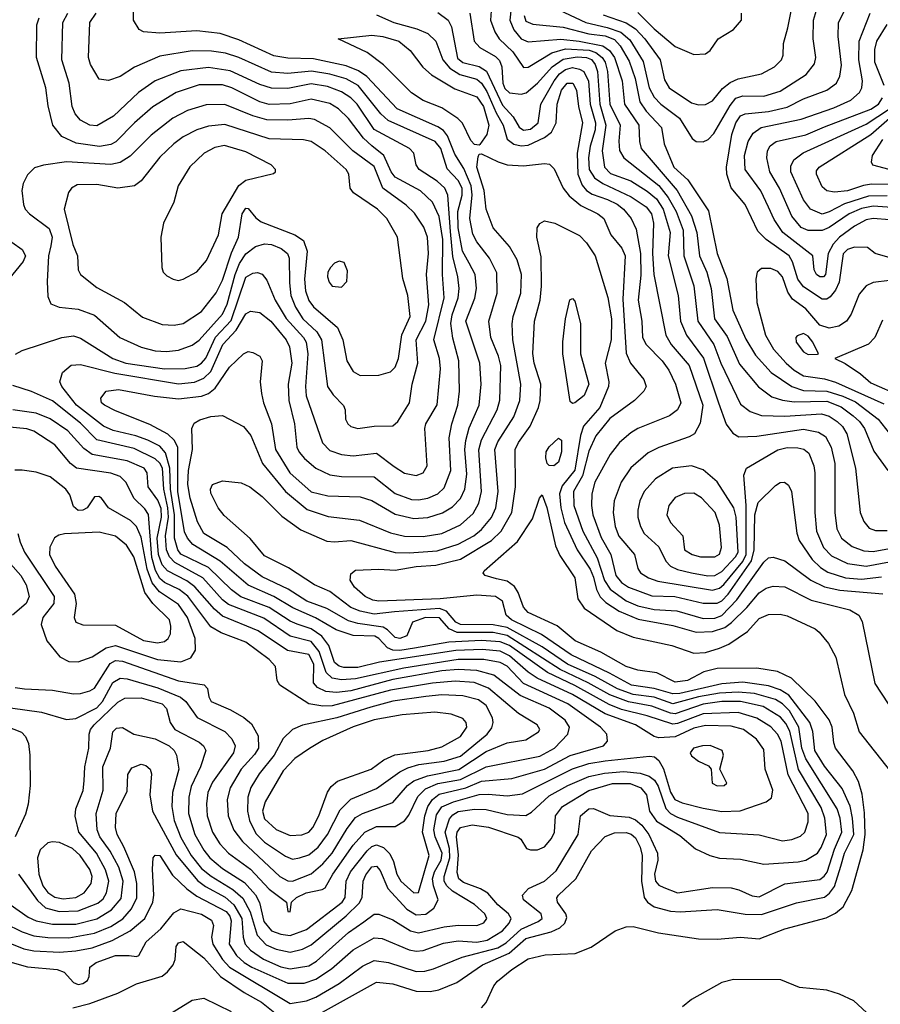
# Model space of a CAD drawing. Extents: x 997026 to 1115308, y 536381 to 619039.
# Tile 71 of 256: x 1039155 to 1042845, y 549587 to 553807. Entities that reach past the tile are written whole.
import ezdxf

# ---------------------------------------------------------------- set-up
doc = ezdxf.new("R2010")
doc.units = 0

msp = doc.modelspace()

# ---------------------------------------------------------------- linework, layer by layer
at = {"layer": '0CON20XD'}
for points in [[(1041178.7, 553885), (1041173.2, 553805), (1041191.8, 553755), (1041211.2, 553725), (1041269.2, 553669.2), (1041315, 553601.8), (1041335, 553602.9), (1041437.2, 553665), (1041495, 553681.4), (1041596.1, 553676.1), (1041625.7, 553665.7), (1041652.7, 553645), (1041665.1, 553625), (1041675.8, 553585), (1041685.9, 553445), (1041729, 553355), (1041723.4, 553286.6), (1041726.8, 553246.8), (1041744.7, 553215), (1041895, 553096.8), (1041935.4, 553045.4), (1041970.3, 552985), (1042000.3, 552905), (1042002.6, 552795), (1042046, 552666), (1042063, 552515), (1042130.8, 552415), (1042161.2, 552335), (1042245, 552159.6), (1042287, 552127), (1042335, 552110.4), (1042435, 552108), (1042592.3, 552117.7), (1042625, 552107.4), (1042659.7, 552085), (1042682.5, 552062.5), (1042701.7, 552031.7), (1042738.8, 551885), (1042759.1, 551695), (1042775, 551655.7), (1042797.9, 551627.9), (1042825, 551617.9), (1042875, 551616.7)], [(1041269, 553925), (1041257, 553805), (1041274, 553764), (1041305, 553725.2), (1041335, 553711.4), (1041475, 553722.9), (1041553.1, 553715), (1041655, 553694.9), (1041684.4, 553674.4), (1041705.9, 553645), (1041738.3, 553545), (1041748.3, 553445), (1041810, 553355), (1041812.2, 553285), (1041820.2, 553255), (1041973.9, 553075), (1042036, 552966), (1042058.2, 552895), (1042069.3, 552795), (1042100.7, 552725), (1042119.7, 552655), (1042134, 552525), (1042188.3, 552448.3), (1042240.9, 552330.9), (1042322.5, 552232.5), (1042380.3, 552190.3), (1042425.8, 552175.8), (1042475, 552169), (1042615, 552172.1), (1042677.2, 552147.2), (1042729.1, 552109.1), (1042756.1, 552085), (1042777.4, 552055), (1042816.8, 551956.8), (1042876.7, 551875)], [(1042065, 553441.8), (1042095, 553443.8), (1042125, 553459.1), (1042167.7, 553512.3), (1042201.8, 553538.2), (1042235, 553553.8), (1042335.2, 553574.8), (1042390.6, 553605), (1042421.5, 553635), (1042428.5, 553655), (1042429.5, 553705), (1042448.5, 553771.5), (1042477.8, 553925)], [(1043205, 552694.2), (1042823.3, 552805), (1042790.7, 552830.7), (1042735, 552831.2), (1042705, 552822), (1042685, 552803.8), (1042668.1, 552681.9), (1042652.5, 552647.5), (1042630.5, 552619.5), (1042615, 552608.4), (1042595, 552608.4), (1042515, 552661.2), (1042491.1, 552695), (1042468.3, 552768.3), (1042453.9, 552795), (1042355.1, 552865.1), (1042320.2, 552900.2), (1042265, 553014.5), (1042205.7, 553085.7), (1042187.4, 553145), (1042185.2, 553175.2), (1042208.3, 553315), (1042225, 553365.4), (1042245, 553394.7), (1042265, 553402.9), (1042365, 553412.9), (1042445, 553431.9), (1042515, 553467.7), (1042615.5, 553505), (1042657.5, 553535), (1042671.8, 553565), (1042678, 553612), (1042663.8, 553735), (1042666.2, 553795), (1042715.2, 553894.8)], [(1039025, 549882.5), (1039172.5, 549825), (1039215.1, 549815.1), (1039325, 549810.5), (1039395, 549815.5), (1039465, 549828.6), (1039550.7, 549859.3), (1039628.6, 549901.4), (1039691.4, 549955), (1039725.7, 550024.3), (1039730.2, 550055), (1039724.2, 550165.8), (1039726.9, 550215), (1039735, 550225.7), (1039755, 550224.5), (1039809.6, 550139.6), (1039871.4, 550081.4), (1039915, 550049.7), (1040039.8, 549985), (1040056.1, 549965), (1040062.2, 549945), (1040053.4, 549845), (1040085, 549795.2), (1040117.1, 549765), (1040150.3, 549745), (1040305, 549676.6), (1040375, 549676.7), (1040425, 549693.7), (1040491.8, 549738.2), (1040585, 549820.5), (1040675, 549871.1), (1040708.3, 549868.3), (1040825, 549820.4), (1040855, 549813.9), (1040885, 549816.6), (1040971.5, 549848.5), (1041035, 549858.6), (1041115, 549853.2), (1041158.7, 549861.3), (1041225, 549902.1), (1041253.9, 549935), (1041262.1, 549955), (1041251.4, 549975), (1041205, 550013.5), (1041162.6, 550062.6), (1041130.9, 550080.9), (1041058.2, 550108.2), (1041038, 550125), (1041031.2, 550151.2), (1041036.5, 550226.5), (1041027.4, 550305), (1041030, 550325), (1041044.8, 550345), (1041095, 550355.6), (1041165, 550346), (1041292.7, 550302.7), (1041303.3, 550295), (1041327.5, 550255), (1041345, 550248), (1041375, 550248.1), (1041405, 550261.8), (1041435, 550296.7), (1041447.4, 550325), (1041452.7, 550395), (1041482.1, 550435), (1041595, 550503.5), (1041697.2, 550532.8), (1041773.1, 550533.1), (1041818.6, 550515), (1041843, 550485), (1041855.2, 550415), (1041885, 550372), (1041985, 550310.3), (1042053.2, 550253.2), (1042113.8, 550223.8), (1042155, 550213.4), (1042245, 550208.4), (1042345, 550186.7), (1042493.1, 550196.9), (1042525, 550204.2), (1042575, 550234), (1042591.8, 550258.2), (1042613.7, 550315), (1042607.6, 550385), (1042590.8, 550430.8), (1042493.5, 550593.5), (1042456.9, 550756.9), (1042440.3, 550790.3), (1042417.4, 550817.4), (1042342.4, 550862.4), (1042245, 550885.1), (1042165, 550884.1), (1042085, 550873.4), (1041965, 550831.7), (1041945, 550833.8), (1041865, 550864), (1041765, 550882.7), (1041685, 550913.6), (1041592.8, 550965), (1041471.6, 551021.6), (1041245, 551167.5), (1041185, 551179.6), (1041030.5, 551180.5), (1040996.3, 551196.3), (1040955, 551243.3), (1040895, 551243.8), (1040838.9, 551225), (1040815, 551165.6), (1040785, 551154.4), (1040765, 551158.4), (1040732.3, 551192.3), (1040712.8, 551202.8), (1040605, 551218.6), (1040565, 551230.1), (1040472.4, 551282.4), (1040386.6, 551315), (1040305.3, 551365.3), (1040195, 551418.1), (1040118.8, 551475), (1040044.7, 551545), (1039945, 551604.8), (1039917.2, 551655), (1039885.6, 551755.6), (1039875.2, 551815), (1039878.3, 551875), (1039896.1, 551965), (1039893.3, 552055), (1039902.9, 552077.1), (1039927.6, 552092.4), (1039975, 552105.9), (1040025, 552110.9), (1040115, 552063.8), (1040145.2, 552025.2), (1040195.3, 551905), (1040293.9, 551783.9), (1040388.1, 551708.1), (1040476.8, 551676.8), (1040612.4, 551662.4), (1040745, 551607), (1040805, 551593.3), (1040885, 551591), (1040965, 551604.1), (1041045, 551641), (1041099.2, 551690.8), (1041123.9, 551735), (1041135.6, 551785), (1041122.9, 551962.9), (1041134.4, 552005.6), (1041201.9, 552135), (1041214, 552176), (1041218, 552325), (1041208.1, 552365), (1041175.2, 552445), (1041166.8, 552515), (1041202.7, 552635), (1041201.2, 552721.2), (1041168.8, 552785), (1041115, 552855.3), (1041098.2, 552888.2), (1041085.2, 552955), (1041094.5, 553055.5), (1041091, 553095), (1041058.9, 553168.9), (1041020.9, 553230.9), (1040989.2, 553309.2), (1040971.3, 553331.3), (1040947.8, 553347.8), (1040773.6, 553425), (1040643.8, 553563.8), (1040607.6, 553587.6), (1040555, 553608.5), (1040415, 553639.8), (1040305, 553642.6), (1040245, 553652), (1040095, 553720), (1040015, 553747.8), (1039915, 553758.7), (1039755, 553749.7), (1039685, 553754.6), (1039666.9, 553765), (1039642.8, 553805), (1039642.4, 553875)], [(1041445, 553859.1), (1041582.2, 553795), (1041674, 553774), (1041732.8, 553752.8), (1041770.5, 553720.5), (1041828.3, 553628.3), (1041853.6, 553515), (1041874.7, 553474.7), (1041903.6, 553445), (1041984.4, 553384.4), (1042037.6, 553297.6), (1042055, 553285.4), (1042085, 553283.6)], [(1042085, 553283.6), (1042106.9, 553293.1), (1042131.5, 553318.5), (1042200.5, 553439.5), (1042225, 553470), (1042255, 553481.2), (1042345, 553479), (1042415, 553500.2), (1042527.5, 553572.5), (1042562.2, 553617.8), (1042568.3, 553645), (1042556.7, 553725), (1042558.5, 553805), (1042571.8, 553848.2)], [(1039277.5, 553437.5), (1039266.6, 553515), (1039227.3, 553645), (1039228.8, 553785), (1039237.8, 553815)], [(1041001.6, 552898.4), (1040990.2, 553055), (1040978.4, 553085), (1040945, 553114.3), (1040867.9, 553165), (1040855.5, 553185), (1040844.5, 553235), (1040825.5, 553255), (1040675, 553335.6), (1040601.2, 553445), (1040575, 553471.5), (1040535, 553497.4), (1040475, 553520), (1040405, 553532.1), (1040305, 553512.2), (1040235, 553514.1), (1040185, 553529.5), (1040057.8, 553587.8), (1039965, 553602.5), (1039845, 553588.4), (1039735, 553544.2), (1039664, 553495), (1039556.3, 553393.7), (1039485, 553351.9), (1039455.2, 553355.2), (1039415.7, 553375.7), (1039393.3, 553403.3), (1039380, 553435), (1039366.2, 553535), (1039335.2, 553635), (1039339.8, 553795), (1039361.7, 553835)], [(1039712.1, 552072.1), (1039565, 552130), (1039518.1, 552155), (1039505.7, 552165), (1039502, 552185), (1039525.8, 552214.2), (1039577.8, 552222.2), (1039733.4, 552193.4), (1039835, 552181.2), (1039935, 552193), (1039964.9, 552205.1), (1039993, 552227), (1040055, 552317.8), (1040115, 552374.3), (1040135, 552384.2), (1040155, 552380.8), (1040184.2, 552364.2), (1040194, 552345), (1040185.6, 552255), (1040191.5, 552205), (1040199.6, 552165), (1040234.2, 552075), (1040251, 551965), (1040313.3, 551865), (1040405, 551783.4), (1040476, 551766), (1040615, 551761.6), (1040665, 551745.9), (1040765, 551688), (1040845, 551668.8), (1040905, 551672.7), (1040967.1, 551692.9), (1041010.8, 551719.2), (1041044.2, 551755), (1041062.9, 551795), (1041071.7, 551858.3), (1041063.9, 551965), (1041067.4, 552002.6), (1041082.7, 552057.3), (1041124.8, 552155), (1041133, 552245), (1041127.8, 552335), (1041068, 552515), (1041107, 552613), (1041113.3, 552655), (1041107.2, 552715), (1041082.7, 552762.7), (1041053.3, 552815), (1041035.3, 552915.3), (1041033.4, 552985), (1041051.8, 553055), (1041052.5, 553085), (1041035, 553117.3), (1040987.9, 553167.9), (1040960.8, 553255), (1040936.3, 553285), (1040735.1, 553375.1), (1040703.3, 553403.3), (1040606, 553525), (1040555, 553554), (1040485, 553573.3), (1040405.6, 553585.6), (1040305, 553575.8), (1040235, 553582.1), (1040095, 553645.5), (1040036.7, 553663.3), (1039977.4, 553672.6), (1039895, 553673.6), (1039755, 553651.1), (1039646.9, 553603.1), (1039585, 553562.9), (1039535, 553546.9), (1039495, 553552), (1039457.9, 553615), (1039450.4, 553645), (1039455.4, 553795), (1039482.7, 553835)], [(1040685, 553828.3), (1040759.5, 553795), (1040858, 553768), (1040905, 553747.6)], [(1040947.2, 553837.2), (1040992.7, 553805), (1041006, 553776), (1041032.6, 553642.6), (1041055, 553624.1), (1041125, 553606.1), (1041156.1, 553586.1), (1041225, 553440.4), (1041271.1, 553391.1), (1041296.9, 553346.9), (1041315, 553332.7), (1041345, 553337.1), (1041377.5, 553365), (1041390, 553445), (1041445.9, 553545), (1041469.4, 553575), (1041495, 553593.1), (1041525, 553601.4), (1041555, 553595.5), (1041574.3, 553584.3), (1041593.9, 553543.9), (1041601.2, 553445), (1041623.3, 553365), (1041621.9, 553335), (1041601.4, 553265), (1041594.1, 553215), (1041597.3, 553165), (1041619.5, 553129.5), (1041654.9, 553104.9), (1041777.3, 553047.3), (1041840.5, 553005), (1041864.3, 552975), (1041872, 552935), (1041868.5, 552805), (1041874, 552714), (1041925.7, 552455), (1041947.6, 552415), (1042025.2, 552325), (1042083.8, 552155), (1042073, 552077), (1042047.7, 552032.3), (1042025, 552019.2), (1041895, 551973.4), (1041849.9, 551950.1), (1041775, 551886.2), (1041734.2, 551825), (1041703.3, 551745), (1041700.2, 551695), (1041708.1, 551635), (1041723.2, 551593.2), (1041791.5, 551515), (1041805.5, 551455), (1041816, 551436), (1041850.6, 551415), (1041890.8, 551400.8), (1042125, 551362.3), (1042155, 551370.4), (1042173.6, 551386.4), (1042255, 551484.1), (1042270.1, 551515), (1042269.1, 551725), (1042260, 551855), (1042271.5, 551885), (1042405, 551963.8), (1042445, 551973), (1042491.8, 551971.8), (1042516.7, 551966.7), (1042538.2, 551948.2), (1042559.5, 551895), (1042564.8, 551864.8), (1042564, 551695), (1042570.8, 551615), (1042601.1, 551545), (1042635, 551508.9), (1042705, 551476.2), (1042785, 551464.9), (1042885, 551482.6)], [(1041084.2, 553834.2), (1041103.8, 553715), (1041128.4, 553688.4), (1041195, 553648.9), (1041212.3, 553632.3), (1041221.9, 553605), (1041225.8, 553535), (1041235, 553511.4), (1041255, 553493.5), (1041305, 553487), (1041327.1, 553492.9), (1041375, 553535.2), (1041437.9, 553605), (1041485, 553637.6), (1041545, 553647.3), (1041585, 553644.5), (1041606, 553636), (1041622.7, 553615), (1041632.6, 553585), (1041642.7, 553445), (1041668.2, 553355), (1041652.9, 553245), (1041662.3, 553175), (1041687.8, 553147.8), (1041775.7, 553115.7), (1041845, 553072.5), (1041885, 553039), (1041913.9, 552995), (1041944.1, 552895), (1041935.5, 552795), (1041978.3, 552625), (1041988.3, 552515), (1042014.3, 552455), (1042086.5, 552356.5), (1042151.7, 552165), (1042183.5, 552073.5), (1042212.7, 552035), (1042238.5, 552018.5), (1042315, 552022), (1042515, 552052), (1042579.3, 552039.3), (1042609.8, 552019.8), (1042634.8, 551975), (1042649.4, 551905), (1042649.8, 551695), (1042657.9, 551625), (1042679.1, 551585), (1042725, 551548.9), (1042775, 551530.8), (1042815, 551528), (1042885, 551540.3)], [(1041317.8, 553825), (1041325, 553801.1), (1041355, 553787.5), (1041485, 553774.3), (1041595, 553747), (1041665, 553737.8), (1041705, 553721.9), (1041730.1, 553695), (1041768.5, 553628.5), (1041794.3, 553555), (1041814.5, 553455), (1041841.6, 553415), (1041906.5, 553345), (1041918, 553275), (1041959.2, 553175), (1042020.3, 553120.3), (1042107.9, 552987.9), (1042144.8, 552805), (1042187, 552697), (1042212.2, 552562.2), (1042268.1, 552438.1), (1042309.5, 552369.5), (1042377.1, 552295), (1042465, 552234.8), (1042515, 552217.7), (1042615, 552214.9), (1042683.9, 552193.9), (1042739, 552169)], [(1041657.2, 553827.2), (1041755, 553793.4), (1041795, 553767.6), (1041834.9, 553724.9), (1041901.6, 553635), (1041919.7, 553549.7), (1041939.7, 553515), (1042035, 553451.2), (1042065, 553441.8)], [(1041805, 553838), (1041875, 553767.4), (1041965, 553691.4), (1042045, 553658.4)], [(1042045, 553658.4), (1042095, 553661.1), (1042115.4, 553674.6), (1042149.1, 553725), (1042215.6, 553764.4), (1042250, 553805), (1042250, 553835)], [(1042885, 552948.8), (1042815, 552954.2), (1042785, 552949), (1042735, 552921.9), (1042669.5, 552875), (1042642.4, 552845), (1042621.5, 552805), (1042610.6, 552715), (1042600.8, 552705), (1042585, 552704.7), (1042571.5, 552715), (1042561.2, 552735), (1042555.4, 552795), (1042427.6, 552895), (1042389.8, 552949.8), (1042366.1, 553003.9), (1042333.3, 553073.3), (1042266.2, 553165), (1042263.2, 553225), (1042278, 553285), (1042299.4, 553320.6), (1042333.5, 553345), (1042505, 553380.6), (1042645, 553429.6), (1042717.9, 553462.1), (1042755.3, 553495), (1042765.3, 553515), (1042768.6, 553545), (1042752.3, 553635), (1042754.1, 553715), (1042801.9, 553835)], [(1042861.7, 553525), (1042821, 553625), (1042821.4, 553678.6), (1042829.8, 553715), (1042874, 553786)], [(1041125, 553268.8), (1041105, 553272.5), (1041088.8, 553288.8), (1041053.9, 553363.9), (1041033.1, 553383.1), (1040965, 553429.1), (1040885, 553460), (1040835, 553492.9), (1040715, 553613.6), (1040645, 553666.7), (1040520, 553725), (1040665, 553741.2), (1040712, 553735), (1040780, 553715), (1040829.4, 553675), (1040883.3, 553603.3), (1040920.9, 553570.9), (1041020, 553510), (1041115, 553476.1), (1041143.3, 553435), (1041166.9, 553355), (1041157.9, 553315), (1041127.9, 553272.1), (1041125, 553268.8)], [(1040905, 553747.6), (1040938.6, 553715), (1040969.8, 553635), (1040998.8, 553598.8), (1041042.1, 553572.1), (1041115, 553551.6), (1041135.1, 553535.1), (1041158.4, 553498.4), (1041197.5, 553407.5), (1041227.3, 553355), (1041244.8, 553294.8), (1041273.4, 553273.4), (1041305, 553266.3), (1041335, 553269.7), (1041405, 553301.4), (1041435, 553324.8), (1041455.4, 553364.6), (1041459.7, 553445), (1041477.7, 553505), (1041502.7, 553535), (1041526.4, 553535), (1041542.8, 553505), (1041551, 553435), (1041567.6, 553365), (1041544.9, 553235), (1041547.6, 553145), (1041567.2, 553097.2), (1041585.2, 553075), (1041609.1, 553059.1), (1041675, 553035.5), (1041716.3, 553016.3), (1041744.3, 552995), (1041776.7, 552955), (1041798.7, 552908.7), (1041816.7, 552805), (1041817.8, 552712.2), (1041807.4, 552605), (1041821.9, 552515), (1041825.3, 552445), (1041841.3, 552415), (1041909.7, 552345), (1041937.7, 552305), (1041966.1, 552245), (1041989.2, 552165), (1041975.4, 552135), (1041941.5, 552108.5), (1041805.7, 552055), (1041775, 552035.4), (1041726, 551994), (1041686.4, 551943.6), (1041621.6, 551825), (1041607.6, 551775), (1041606.1, 551725), (1041612.5, 551685), (1041647.8, 551587.8), (1041689.2, 551515), (1041710.4, 551425), (1041735, 551395.2), (1041765, 551374.5), (1041865, 551337.4), (1041963.9, 551333.9), (1042085, 551306.1), (1042145, 551306.1), (1042165, 551316.1), (1042193, 551345), (1042293.3, 551486.7), (1042304.6, 551534.6), (1042306.4, 551685), (1042321.9, 551738.1), (1042395, 551810.9), (1042415, 551822.7), (1042434.5, 551824.5), (1042451.7, 551811.7), (1042464.8, 551784.8), (1042486.4, 551606.4), (1042497.7, 551575), (1042552.7, 551492.7), (1042588.6, 551458.6), (1042619.4, 551439.4), (1042695.7, 551415), (1042765, 551408.9), (1042850.7, 551419.3)], [(1039136.6, 552373.4), (1039165, 552389.4), (1039335, 552444.7), (1039385, 552452.2), (1039415, 552441.8), (1039553.8, 552355), (1039609.4, 552335), (1039775, 552310.5), (1039865, 552312.4), (1039915, 552322.2), (1039935, 552334), (1039953.4, 552356.6), (1039994.1, 552445.9), (1040062.1, 552517.9), (1040125, 552703.9), (1040155, 552721.1), (1040175, 552722.9), (1040195, 552716.5), (1040215, 552690), (1040249.6, 552605), (1040296.8, 552526.8), (1040372, 552445), (1040383.3, 552425), (1040389.7, 552375), (1040379.6, 552235), (1040383.3, 552195), (1040452.8, 551992.8), (1040485, 551960.9), (1040535, 551942.7), (1040585, 551938), (1040685, 551948.6), (1040761.1, 551891.1), (1040805, 551862.8), (1040855, 551853.4), (1040885.5, 551865), (1040902.5, 551895), (1040891.5, 552055), (1040896.9, 552075), (1040944.3, 552155.7), (1040959.3, 552310.7), (1040954.8, 552355), (1040931.2, 552435), (1040974.2, 552615), (1040967.7, 552715), (1040969.4, 552865), (1040953.9, 552963.9), (1040925, 553024.7), (1040872.7, 553072.7), (1040765, 553132.6), (1040748.2, 553155), (1040716.1, 553225), (1040664.3, 553265.7), (1040628.4, 553298.4), (1040565, 553383.7), (1040522, 553425), (1040485, 553447.1), (1040405, 553466.2), (1040315, 553446.6), (1040225, 553443.1), (1040185, 553454.8), (1040065, 553515.2), (1040025, 553527.9), (1039925, 553527.6), (1039825, 553494.3), (1039726.1, 553433.9), (1039646.6, 553365), (1039567.1, 553282.9), (1039545, 553272.3), (1039496.3, 553263.7), (1039397.3, 553277.3), (1039335, 553306.8), (1039296.7, 553355), (1039277.5, 553437.5)], [(1042895, 553002.4), (1042815, 553007.8), (1042765, 552997.7), (1042712.1, 552975), (1042625, 552916.8), (1042595, 552904), (1042535, 552903.5), (1042505, 552916.7), (1042466, 552965), (1042412.4, 553085), (1042371, 553155), (1042358.4, 553215), (1042360.6, 553245), (1042373.4, 553266.6), (1042398.9, 553285), (1042525, 553313.4), (1042605, 553347.3), (1042805, 553423.2), (1042836.7, 553445), (1042855, 553472.2)], [(1040605, 552054.6), (1040675, 552064.6), (1040755, 552066.5), (1040775.6, 552084.4), (1040826, 552164), (1040837.1, 552245), (1040862, 552335), (1040855.5, 552435), (1040896.5, 552515), (1040908.5, 552585), (1040899.6, 552715), (1040908, 552805), (1040903.3, 552875), (1040887, 552917), (1040847.5, 552977.5), (1040811.2, 553011.2), (1040711.2, 553085), (1040675, 553177.7), (1040583.6, 553245), (1040485, 553343.5), (1040418.6, 553378.6), (1040395, 553383.5), (1040305, 553376.2), (1040215, 553378.2), (1040154.6, 553394.6), (1040035, 553443.4), (1039955, 553442.4), (1039875, 553418.3), (1039811.2, 553385), (1039717.9, 553312.1), (1039627.8, 553222.2), (1039585, 553194.3), (1039545, 553186.9), (1039355, 553198), (1039256.9, 553183.1), (1039218.7, 553171.3), (1039188.3, 553141.7), (1039169.4, 553105), (1039164.4, 553075), (1039171.1, 553015), (1039178.5, 552995), (1039196.5, 552975), (1039281.3, 552911.3), (1039294.2, 552875), (1039287.8, 552837.8), (1039278.9, 552795), (1039271.9, 552685), (1039275, 552620), (1039288.8, 552588.8), (1039324.1, 552574.1), (1039405, 552566.1), (1039475, 552540.8), (1039584.4, 552444.4), (1039675, 552402.9), (1039735, 552387.9), (1039784.2, 552384.2), (1039835, 552390.2), (1039895, 552411.1), (1039925, 552433.6), (1040025, 552545.3), (1040045, 552587.5), (1040079.2, 552715), (1040097.7, 552762.3), (1040125, 552803.3), (1040165.7, 552834.3), (1040203.8, 552846.2), (1040235, 552843.3), (1040276.2, 552826.2), (1040303.5, 552805), (1040310.8, 552785), (1040311.4, 552678.6), (1040317, 552625), (1040337.3, 552575), (1040369.3, 552525), (1040428.8, 552468.8), (1040449.3, 552435), (1040475, 552234.4), (1040498.3, 552198.3), (1040543, 552153), (1040550.6, 552135), (1040552.2, 552095), (1040561.4, 552075), (1040575, 552063.5), (1040605, 552054.6)], [(1042875, 553051.2), (1042795, 553050.9), (1042691.9, 553018.1), (1042625, 552982.8), (1042595, 552973.3), (1042545, 552994.7), (1042515.2, 553035), (1042461, 553155), (1042461.1, 553178.9), (1042474.1, 553205.9), (1042514.2, 553235.8), (1042785, 553358.6), (1042885, 553424.5)], [(1042885, 553100.9), (1042807.6, 553102.4), (1042773.3, 553096.7), (1042705, 553072.8), (1042648, 553068), (1042615, 553072.7), (1042595, 553090.6), (1042571.3, 553145), (1042571.3, 553158.7), (1042582.3, 553175), (1042805, 553314.3), (1042929.7, 553425)], [(1040615, 552281.8), (1040695, 552283.8), (1040745, 552297.5), (1040765, 552316.9), (1040779.5, 552355), (1040793.3, 552456.7), (1040829.7, 552535), (1040818.5, 552625), (1040797.3, 552697.3), (1040774.6, 552875), (1040728.7, 552955), (1040688.9, 552995), (1040585.4, 553065), (1040571.2, 553085), (1040566.2, 553145), (1040554.5, 553165), (1040464.5, 553244.5), (1040405, 553284.2), (1040371.8, 553291.8), (1040225, 553296.6), (1040035, 553357), (1039965, 553350), (1039915, 553334.2), (1039855, 553305.3), (1039815.4, 553275), (1039755, 553217.1), (1039675, 553115.6), (1039647.5, 553095), (1039575.9, 553084.1), (1039485, 553100.5), (1039400.7, 553099.3), (1039376.5, 553085), (1039363.7, 553066.3), (1039345.9, 552995), (1039382.6, 552842.6), (1039402.2, 552795), (1039405.7, 552735), (1039415, 552714), (1039485, 552658.5), (1039604.2, 552595), (1039681.5, 552531.5), (1039765, 552500.7), (1039817.3, 552497.3), (1039855, 552504.1), (1039935, 552556.1), (1039996.6, 552636.6), (1040025, 552690), (1040062.6, 552807.4), (1040092.8, 552875), (1040108.4, 552975), (1040125, 552998.9), (1040135, 552997.8), (1040167.5, 552957.5), (1040189.8, 552939.8), (1040335.2, 552885.2), (1040371.1, 552861.1), (1040388, 552815), (1040376.2, 552695), (1040380.7, 552645), (1040395, 552603.2), (1040415, 552576.5), (1040517.1, 552487.1), (1040540.9, 552435), (1040558, 552345), (1040585, 552298.9), (1040615, 552281.8)], [(1042975, 553140.9), (1042812.8, 553182.8), (1042806.8, 553196.8), (1042811.2, 553225), (1042856.5, 553293.5)], [(1039835, 552689.2), (1039855, 552694.2), (1039915, 552725.8), (1039955.7, 552774.3), (1040006.9, 552885), (1040022.9, 552975), (1040094.2, 553095.8), (1040125, 553118.9), (1040242.6, 553147.4), (1040252, 553155), (1040251.4, 553165), (1040232.9, 553185), (1040125, 553240.8), (1040032.9, 553267.1), (1039991.5, 553258.5), (1039945.6, 553235), (1039884.3, 553175.7), (1039834.6, 553095), (1039815.5, 553024.5), (1039771.2, 552935), (1039760, 552875), (1039763.8, 552745), (1039770, 552725), (1039785, 552708.8), (1039812.5, 552695), (1039835, 552689.2)], [(1040928.5, 549738.5), (1041051.4, 549788.6), (1041205, 549828.4), (1041240.5, 549849.5), (1041305, 549908.9), (1041378.3, 549941.7), (1041394.6, 549955), (1041391.1, 549975), (1041315.5, 550035), (1041310.6, 550055), (1041336.6, 550083.4), (1041405, 550114.7), (1041455, 550159.2), (1041548.8, 550315), (1041559.1, 550395), (1041595, 550424.2), (1041615.2, 550425.2), (1041685, 550395.3), (1041768.7, 550388.7), (1041795, 550377.3), (1041822.7, 550355), (1041851.9, 550315), (1041890.3, 550235), (1041891.6, 550205), (1041877.1, 550145), (1041880.8, 550115), (1041895, 550096.9), (1041917.1, 550087.1), (1041975, 550064.6), (1042125, 550086.6), (1042205, 550085.4), (1042237.7, 550077.7), (1042295, 550051.6), (1042325, 550047.5), (1042435, 550102.3), (1042585, 550121.1), (1042604.9, 550135.1), (1042616.4, 550153.6), (1042648.5, 550251.5), (1042680.7, 550325), (1042672.5, 550385), (1042659.8, 550425), (1042525, 550638.1), (1042508.2, 550685), (1042495.8, 550775), (1042455, 550844.5), (1042425.5, 550875), (1042395, 550893.3), (1042305, 550918.9), (1042235, 550924.7), (1042155, 550920.4), (1042065, 550903.8), (1041955, 550874.3), (1041875, 550902.7), (1041785, 550915.1), (1041718.7, 550938.7), (1041621.7, 550991.7), (1041503.3, 551045), (1041395, 551118.2), (1041245, 551202.3), (1041185, 551212.7), (1041045, 551214.7), (1041025, 551225.1), (1040985, 551271.8), (1040955, 551283.6), (1040761.5, 551268.5), (1040675, 551258.6), (1040615, 551271.3), (1040575, 551287.7), (1040485, 551355.7), (1040418.5, 551385), (1040308, 551458), (1040205, 551508.2), (1040142.6, 551582.6), (1040031.7, 551681.7), (1040005.5, 551715), (1039975, 551777.5), (1039972.2, 551795), (1039980.8, 551815), (1040025, 551830.9), (1040105, 551821.5), (1040141.9, 551805), (1040195, 551762.5), (1040279.1, 551679.1), (1040359.9, 551619.9), (1040471.5, 551571.5), (1040505, 551568.2), (1040575, 551574.7), (1040765, 551523.3), (1040825, 551521.2), (1040945, 551529.8), (1041035, 551559.2), (1041102.5, 551595), (1041135, 551621.7), (1041177.3, 551672.7), (1041196.7, 551715), (1041205.9, 551785), (1041192.6, 551965), (1041205, 551997.5), (1041273, 552105), (1041299.1, 552175), (1041304, 552245), (1041268.7, 552435), (1041266.2, 552503.8), (1041270.8, 552535), (1041303.3, 552635), (1041306.7, 552715), (1041288.2, 552778.2), (1041255, 552834.6), (1041184.7, 552915), (1041155, 552994.2), (1041145.7, 553075), (1041114.8, 553175), (1041120.4, 553219.6), (1041125, 553230), (1041135, 553232.5), (1041207, 553197), (1041245, 553185.2), (1041315, 553180.8), (1041405, 553190.9), (1041427.2, 553187.2), (1041447, 553167), (1041484.7, 553085), (1041511.5, 553051.5), (1041561.1, 553011.1), (1041633.3, 552975), (1041659.1, 552955), (1041689.3, 552885), (1041736.9, 552826.9), (1041750.8, 552795), (1041740.8, 552609.2), (1041755, 552377.5), (1041774, 552334), (1041831.5, 552265), (1041841.5, 552235), (1041830.6, 552215), (1041790.6, 552175), (1041685, 552098.1), (1041625, 552023.8), (1041595, 551957.3), (1041568, 551852), (1041530, 551785), (1041531, 551725), (1041569.8, 551615), (1041630.8, 551500.8), (1041662.9, 551402.9), (1041686.4, 551366.4), (1041755, 551315.8), (1041805, 551294.9), (1041875, 551279.1), (1041972.7, 551272.7), (1042085, 551240.8), (1042135, 551241.9), (1042165, 551253.3), (1042230.2, 551319.8), (1042345, 551481.8), (1042365, 551499.6), (1042385, 551503.8), (1042435, 551487.3), (1042546.7, 551405), (1042605, 551375.8), (1042671.2, 551361.2), (1042856.4, 551346.4)], [(1040415, 549531.1), (1040685, 549681.6), (1040755, 549673.8), (1040855, 549643), (1040915, 549641), (1040951.9, 549648.1), (1041029.3, 549680.7), (1041139.3, 549755), (1041254.1, 549805.9), (1041325, 549868.6), (1041433.3, 549896.7), (1041471.3, 549915), (1041492.8, 549935), (1041501.2, 549958.8), (1041496.9, 549975), (1041460.8, 550025), (1041457.8, 550042.2), (1041464.7, 550055), (1041539.2, 550125), (1041606.5, 550245), (1041665, 550305.8), (1041705, 550321.9), (1041755, 550323.5), (1041776.2, 550316.2), (1041795, 550299.7), (1041815, 550260.4), (1041823.7, 550225), (1041821.1, 550115), (1041832.2, 550045), (1041846.4, 550025), (1041874.6, 550004.6), (1041945, 549986.2), (1041986.5, 549983.5), (1042145, 549992.5), (1042265, 549973.1), (1042335, 549971.3), (1042485, 550021.5), (1042605, 550045.6), (1042627.2, 550062.8), (1042648.5, 550091.5), (1042675, 550178.9), (1042691.1, 550235), (1042731.1, 550315), (1042726.3, 550385), (1042715.5, 550435.5), (1042681.5, 550511.5), (1042605, 550607.5), (1042564.9, 550674.9), (1042555.7, 550755.7), (1042542.5, 550795), (1042452.2, 550912.2), (1042415, 550934.9), (1042365, 550952.1), (1042255, 550966.8), (1042165, 550960.7), (1041985, 550918.9), (1041955, 550917.2), (1041875, 550940.5), (1041778.7, 550955), (1041684.2, 551005.8), (1041519.2, 551085), (1041392.1, 551172.1), (1041263, 551235), (1041240.9, 551255), (1041225.2, 551315.2), (1041195, 551334.2), (1041115, 551340.5), (1040957.5, 551325), (1040695, 551314.5), (1040669, 551319), (1040635.6, 551335), (1040590.4, 551375), (1040572.1, 551405), (1040575, 551432), (1040595, 551447.9), (1040695, 551452.3), (1040765, 551447.7), (1040855, 551463.3), (1040939.2, 551469.2), (1041045, 551494.4), (1041177.9, 551575), (1041219.1, 551615), (1041264.8, 551695), (1041280.2, 551805), (1041279.8, 551965), (1041293.8, 551995), (1041343.8, 552065), (1041379.8, 552145), (1041387, 552175), (1041389.6, 552245), (1041361.3, 552335), (1041355.7, 552375.7), (1041361.6, 552515), (1041386.6, 552605), (1041392, 552665), (1041390.6, 552790.6), (1041372.7, 552875), (1041373.1, 552915), (1041385, 552934), (1041405, 552944.3), (1041448.8, 552935), (1041555, 552881.8), (1041585, 552851.1), (1041622, 552795), (1041676.7, 552616.7), (1041692.5, 552525), (1041691.5, 552435), (1041664.8, 552335), (1041681, 552255), (1041679, 552235), (1041641.8, 552145), (1041572.2, 552065), (1041560, 552025), (1041535, 551875.9), (1041480.5, 551809.5), (1041470, 551775), (1041474.5, 551714.5), (1041491.1, 551651.1), (1041545.8, 551535), (1041601.5, 551451.5), (1041615, 551417.1), (1041627.7, 551365), (1041643.1, 551333.1), (1041668.3, 551308.3), (1041725, 551271.7), (1041806.9, 551236.9), (1041955, 551210.5), (1042055, 551181.6), (1042125, 551184.3), (1042178.2, 551201.8), (1042207.1, 551222.9), (1042272.2, 551287.8), (1042325, 551350), (1042355, 551370.2), (1042385, 551379.5), (1042435, 551376.4), (1042548.7, 551318.7), (1042715, 551277.4), (1042752.3, 551255), (1042767.8, 551227.8), (1042821.7, 550961.7), (1042878.6, 550875)], [(1039075, 550041.8), (1039190.5, 549960.5), (1039225, 549944.4), (1039295, 549930.4), (1039395, 549929.6), (1039485, 549952.4), (1039548.5, 549991.5), (1039589.8, 550040.2), (1039598, 550115), (1039579.4, 550175), (1039542.5, 550242.5), (1039499.1, 550305), (1039486.3, 550335), (1039483.2, 550405), (1039512.9, 550505), (1039511, 550605), (1039543.7, 550685), (1039553.9, 550755), (1039569.2, 550770.8), (1039595, 550772.7), (1039644.2, 550745), (1039735, 550724.8), (1039795.3, 550695), (1039817.8, 550675), (1039827.5, 550655), (1039837, 550595), (1039809.8, 550495), (1039807.2, 550435), (1039817.4, 550375), (1039845, 550301.2), (1039890.5, 550225), (1039935, 550169.3), (1039975.9, 550135.9), (1040069.2, 550079.2), (1040111.1, 550041.1), (1040143.3, 549983.3), (1040173, 549883), (1040212, 549842), (1040255, 549822.8), (1040315, 549809.6), (1040367.2, 549822.8), (1040405, 549841.7), (1040554.1, 549965.9), (1040609.7, 550020.3), (1040623, 550045), (1040627.5, 550115), (1040638.5, 550141.5), (1040665, 550175.2), (1040685, 550178.9), (1040700.2, 550160.2), (1040733.2, 550083.2), (1040814.7, 549994.7), (1040855, 549969.8), (1040896.6, 549973.4), (1040930.7, 549999.3), (1040949.6, 550035), (1040928.5, 550095), (1040925.3, 550125), (1040933.5, 550155), (1040962.3, 550205), (1040966.9, 550235), (1040936.1, 550305), (1040931.2, 550335), (1040941.7, 550398.3), (1040965, 550432.4), (1041014.6, 550455), (1041125.2, 550485.2), (1041165, 550487.7), (1041245, 550480.6), (1041311.3, 550488.7), (1041525, 550595.5), (1041595, 550618.5), (1041665, 550629.9), (1041855, 550650.2), (1041877.3, 550647.3), (1041895, 550631.5), (1041915, 550596.2), (1041945, 550495.4), (1041964, 550465), (1041995, 550449.8), (1042085, 550427.2), (1042165, 550413), (1042244.4, 550415.6), (1042355.9, 550454.1), (1042378.7, 550471.3), (1042384.6, 550505), (1042351.8, 550595), (1042345, 550678.6), (1042313.7, 550723.7), (1042257.9, 550765), (1042205, 550779), (1042095, 550782.1), (1042045, 550770.1), (1041965, 550732.5), (1041895, 550728), (1041875, 550733.8), (1041794.6, 550785), (1041665, 550832), (1041524.5, 550914.5), (1041374.2, 550984.2), (1041335, 551009.7), (1041255, 551080.5), (1041215, 551100), (1041137.5, 551107.5), (1041025, 551102.8), (1040697.4, 551052.6), (1040605, 551029.5), (1040545, 551030.6), (1040525, 551035.2), (1040505, 551051.2), (1040480, 551125), (1040450.5, 551165), (1040405, 551196.2), (1040345, 551216), (1040315, 551228.9), (1040225, 551287.1), (1040103.5, 551333.5), (1040063.2, 551363.2), (1039965, 551458.7), (1039845, 551516), (1039832.4, 551535), (1039818.6, 551585), (1039819.2, 551685), (1039801.4, 551795), (1039798.7, 551885), (1039780.3, 551950.3), (1039755, 551978.3), (1039704.1, 552004.1), (1039652.9, 552022.9), (1039555, 552046.7), (1039513.9, 552065), (1039398.3, 552155), (1039335.3, 552235), (1039326.7, 552255), (1039338.8, 552295), (1039375.6, 552325.6), (1039415, 552329.2), (1039562.3, 552292.3), (1039835, 552245.8), (1039905, 552252.7), (1039945, 552270.2), (1039975, 552298.4), (1040025.5, 552415), (1040083.6, 552476.4), (1040125, 552546.5), (1040145, 552557.6), (1040185, 552551.9), (1040231.7, 552515), (1040297.5, 552435), (1040311.3, 552405), (1040321.6, 552335), (1040306.1, 552245), (1040308.4, 552175), (1040333.3, 552075), (1040342.9, 551975), (1040352.7, 551952.7), (1040376, 551926), (1040425, 551885.3), (1040485, 551855.7), (1040535, 551849), (1040675, 551847.1), (1040765, 551776.6), (1040835, 551750.8), (1040865, 551748.5), (1040905, 551756.1), (1040947.9, 551775), (1040975, 551800.8), (1041003.5, 551875), (1040996.8, 552015), (1041007.8, 552075), (1041033.5, 552155), (1041040, 552215), (1041037.7, 552345), (1041012, 552442), (1041003.5, 552505), (1041008.5, 552541.5), (1041034.5, 552615), (1041039.1, 552655), (1041033.2, 552705), (1041011.3, 552791.3), (1041001.6, 552898.4)], [(1039076.7, 552885), (1039165, 552821.4), (1039179.4, 552795), (1039169.8, 552770.2), (1039106.1, 552693.9)], [(1040535, 552660), (1040558, 552685), (1040560.5, 552730.5), (1040545.9, 552765.9), (1040525, 552772), (1040505, 552764), (1040486.9, 552745), (1040475.5, 552725), (1040473.9, 552705), (1040481.2, 552681.2), (1040495, 552664.3), (1040535, 552660)], [(1042885, 552689.2), (1042815, 552680.8), (1042784.1, 552665.9), (1042755, 552630), (1042719.6, 552545), (1042699.6, 552515), (1042666.5, 552493.5), (1042625, 552484.1), (1042585, 552497.7), (1042525, 552567.9), (1042469.1, 552609.1), (1042448.5, 552638.5), (1042425.8, 552705), (1042405, 552728.2), (1042375, 552740), (1042335, 552740.6), (1042317.1, 552725), (1042311.1, 552695), (1042315.5, 552595), (1042352.1, 552455), (1042386.7, 552395), (1042440.8, 552335), (1042475, 552304.8), (1042515, 552280.5), (1042605, 552267), (1042652.6, 552252.6), (1042859.9, 552159.9)], [(1041525, 552161.2), (1041515, 552170), (1041483.1, 552375), (1041483.2, 552426.8), (1041495.7, 552524.3), (1041514.2, 552605.8), (1041525, 552612.5), (1041535, 552600), (1041560, 552505), (1041560, 552375), (1041595.4, 552245), (1041575, 552196.2), (1041535, 552164.2), (1041525, 552161.2)], [(1042855, 552518.6), (1042821.5, 552445), (1042794.1, 552415.9), (1042650, 552355), (1042695, 552332.9), (1042759.4, 552289.4), (1042805, 552250), (1042935, 552192.7)], [(1042535, 552372.5), (1042575, 552373.3), (1042580, 552375), (1042556.2, 552425), (1042535, 552451.1), (1042515, 552461.8), (1042487.9, 552452.1), (1042482.7, 552445), (1042484.6, 552425), (1042515, 552383.6), (1042535, 552372.5)], [(1039149.2, 550145), (1039231.6, 550031.6), (1039265, 550000.5), (1039324.1, 549984.1), (1039405, 549986.5), (1039490.3, 550019.7), (1039512.1, 550037.9), (1039527, 550065), (1039536.8, 550115), (1039523.3, 550163.3), (1039484.1, 550235), (1039408.9, 550325), (1039392.3, 550392.3), (1039396, 550425), (1039426.6, 550503.4), (1039431.5, 550545), (1039434.4, 550605), (1039451.2, 550685), (1039452.4, 550745), (1039458.5, 550765), (1039474.3, 550785), (1039575, 550881.2), (1039605, 550898.4), (1039675, 550899.5), (1039765, 550874.2), (1039784.7, 550855), (1039799.4, 550795), (1039819.7, 550765), (1039925, 550709.7), (1039943.1, 550695), (1039953.3, 550675), (1039929.5, 550605), (1039889.8, 550520.2), (1039879.6, 550475), (1039878, 550405), (1039905.9, 550315), (1039945, 550246.6), (1039970.4, 550215), (1040025, 550168.9), (1040118.3, 550108.3), (1040165.3, 550055.3), (1040182.4, 550022.4), (1040201.6, 549941.6), (1040235, 549902), (1040275, 549886.6), (1040315, 549882.1), (1040385, 549907.4), (1040537.8, 550025), (1040550.3, 550045), (1040555.2, 550115), (1040572.7, 550155), (1040645.1, 550244.9), (1040665, 550262.3), (1040685, 550269.8), (1040715, 550258.3), (1040742.1, 550232.1), (1040758.3, 550198.3), (1040771.4, 550145), (1040789.5, 550115), (1040845, 550064.6), (1040864.6, 550065.4), (1040910.4, 550225), (1040882.1, 550325), (1040891.3, 550395), (1040904.9, 550435), (1040924.8, 550465), (1040953.3, 550486.7), (1041067.1, 550515), (1041135, 550542.8), (1041265.4, 550554.6), (1041405, 550594.6), (1041515, 550653.5), (1041658, 550695), (1041675.6, 550714.4), (1041672.5, 550745), (1041645.4, 550775), (1041505, 550874.8), (1041315, 550962.3), (1041245, 551035.5), (1041215, 551052.1), (1041144.7, 551064.7), (1041034.9, 551065.1), (1040802.6, 551027.4), (1040595, 550981.2), (1040535, 550977.3), (1040494.7, 550984.7), (1040468.6, 551008.6), (1040438.4, 551098.4), (1040405, 551141), (1040315, 551164.2), (1040202, 551242), (1040050.1, 551300.1), (1040025, 551319.6), (1039940.6, 551415), (1039819.7, 551479.7), (1039796.4, 551505), (1039784.2, 551535), (1039779.6, 551595), (1039792.2, 551675), (1039790.6, 551715), (1039772.2, 551795), (1039766.4, 551885), (1039755, 551906.6), (1039735.7, 551924.3), (1039645, 551969.1), (1039485, 552005.6), (1039415, 552077.6), (1039295, 552173.5), (1039205, 552213.1), (1039125, 552238.5)], [(1042739, 552169), (1042836.1, 552095), (1042913.9, 551993.9)], [(1040315, 549982.5), (1040320, 550025), (1040342.1, 550045), (1040382.5, 550065), (1040451.9, 550078.1), (1040464.2, 550085.8), (1040497.7, 550145), (1040585, 550268.9), (1040635, 550323.9), (1040685, 550348.4), (1040765, 550348.9), (1040805, 550372.5), (1040823.2, 550396.8), (1040862.2, 550477.8), (1040895, 550510.6), (1040947.7, 550532.3), (1041045, 550550.8), (1041155, 550604.2), (1041385, 550650), (1041447.5, 550685), (1041505.3, 550745), (1041512.4, 550775), (1041493.5, 550805), (1041424.6, 550855.4), (1041300.5, 550910.5), (1041187.7, 550997.7), (1041115, 551018), (1041035, 551021.3), (1040965, 551015.3), (1040755, 550978.4), (1040575, 550930.7), (1040512.9, 550922.9), (1040467.7, 550927.7), (1040431.1, 550945), (1040414.4, 550964.4), (1040416.5, 551045), (1040395, 551085.2), (1040302.8, 551102.8), (1040177.7, 551187.7), (1040025, 551250.3), (1039989.8, 551279.8), (1039906.2, 551376.2), (1039871.6, 551401.6), (1039788.4, 551445), (1039765, 551470.4), (1039749.6, 551515), (1039744.1, 551585), (1039762.8, 551675), (1039761.7, 551711.7), (1039747.3, 551747.3), (1039705.8, 551805), (1039701.4, 551865), (1039687.8, 551885), (1039615, 551916.5), (1039465, 551943.4), (1039429.6, 551969.6), (1039361.4, 552045), (1039285, 552096.4), (1039225, 552120.2), (1039125, 552134.5)], [(1039011.8, 549971.8), (1039165, 549897.8), (1039215, 549880.6), (1039275, 549872.5), (1039365, 549872), (1039475, 549890.9), (1039545, 549919.5), (1039597.4, 549952.6), (1039634, 549996), (1039657.3, 550042.7), (1039656.4, 550105), (1039647, 550155), (1039601.8, 550261.8), (1039572.3, 550315), (1039565.3, 550345), (1039568.7, 550405), (1039615, 550500), (1039617.9, 550572.1), (1039635, 550600.8), (1039675, 550615.6), (1039695, 550610.6), (1039714.2, 550595), (1039720, 550575), (1039712.1, 550485), (1039723.8, 550415), (1039825, 550227.3), (1039916.7, 550116.7), (1039951.3, 550091.3), (1040036.2, 550046.2), (1040072.9, 550012.9), (1040107.2, 549955), (1040113, 549875), (1040122.2, 549845), (1040145, 549819), (1040200.6, 549780.6), (1040275, 549747.7), (1040315, 549738), (1040395, 549751.2), (1040428.1, 549771.9), (1040565, 549894.8), (1040629.7, 549939.7), (1040675, 549972.5), (1040695, 549973.3), (1040755, 549948.6), (1040830.8, 549900.8), (1040865, 549892.7), (1040975, 549919.1), (1041035, 549925.7), (1041115, 549924.3), (1041144.8, 549935.2), (1041158, 549955), (1041148.7, 549975), (1041105, 550013.8), (1041011.1, 550071.1), (1040986, 550095), (1040974.5, 550115), (1040974.3, 550135), (1040999.6, 550215), (1040997.7, 550255), (1040978.9, 550325), (1040998.1, 550381.9), (1041011.7, 550398.3), (1041035, 550412.4), (1041105, 550423.3), (1041155, 550421.7), (1041245, 550400), (1041325, 550395.2), (1041349.5, 550410.5), (1041425, 550479.8), (1041505, 550524.8), (1041595, 550562.6), (1041662.1, 550577.9), (1041745, 550583.7), (1041815, 550577.8), (1041853.9, 550563.9), (1041876.8, 550546.8), (1041892.2, 550522.2), (1041925.7, 550425.7), (1041945, 550404.8), (1041975, 550388.3), (1042155, 550322.4), (1042325, 550312.4), (1042425, 550287.3), (1042465, 550292.5), (1042502.9, 550307.1), (1042521.8, 550325), (1042535, 550368.8), (1042535, 550404), (1042449.9, 550570.1), (1042419.5, 550715), (1042404, 550745), (1042375, 550776.1), (1042315, 550813.2), (1042235, 550837.6), (1042085, 550832.2), (1041975, 550789.5), (1041955, 550787), (1041845, 550823.1), (1041735, 550850.8), (1041682, 550872), (1041535, 550953.2), (1041418.6, 551008.6), (1041255, 551123.9), (1041215, 551140.9), (1041135, 551146.4), (1040995, 551139.4), (1040847.2, 551112.8), (1040785, 551102.5), (1040755, 551103.8), (1040732.3, 551115), (1040695, 551154.8), (1040677.5, 551165), (1040585, 551167.4), (1040511.2, 551191.2), (1040422.8, 551242.8), (1040325.9, 551285.9), (1040245, 551334.3), (1040135, 551383.8), (1040015, 551485.9), (1039897.5, 551557.5), (1039873.7, 551585), (1039861.6, 551611.6), (1039832.2, 551785), (1039833.4, 551975), (1039816.6, 552005), (1039789.9, 552029.9), (1039712.1, 552072.1)], [(1040325, 550114.4), (1040404.9, 550145.1), (1040455, 550188.4), (1040495, 550234.2), (1040559.3, 550340.7), (1040595, 550387.7), (1040625, 550404.3), (1040755, 550451.4), (1040818.3, 550525), (1040844.2, 550545), (1040903.7, 550566.3), (1041037.3, 550592.7), (1041155, 550669.5), (1041245, 550707.6), (1041325, 550719.6), (1041379.4, 550755), (1041384.4, 550765), (1041373.1, 550785), (1041293.4, 550833.4), (1041165, 550941.2), (1041103.9, 550966.1), (1041021.4, 550971.4), (1040925, 550963.7), (1040745, 550932.5), (1040495, 550865.7), (1040454.9, 550864.9), (1040395, 550874.8), (1040270.5, 550955), (1040258.2, 550975), (1040251.2, 551035), (1040223.8, 551065), (1040125, 551139.2), (1040018.3, 551178.3), (1039974.3, 551204.3), (1039876.1, 551336.1), (1039838.6, 551365), (1039775, 551395.1), (1039755, 551411.6), (1039736.5, 551446.5), (1039722, 551502), (1039706.5, 551686.5), (1039690.8, 551710.8), (1039645.7, 551755), (1039610.2, 551825), (1039585, 551848.8), (1039545, 551862.5), (1039398.1, 551885), (1039372.7, 551905), (1039306.1, 551985), (1039215, 552043.1), (1039185, 552052.6), (1039037.3, 552067.3)], [(1041445, 551894), (1041425, 551896.7), (1041416.7, 551905), (1041410.5, 551929.5), (1041412.5, 551955), (1041425, 551976.7), (1041465, 552013.3), (1041477.5, 552005), (1041477.8, 551955), (1041465, 551910), (1041445, 551894)], [(1039405, 551053.8), (1039465, 551076), (1039525.1, 551114.9), (1039565, 551124.5), (1039745, 551064.5), (1039845, 551054.7), (1039888.4, 551071.6), (1039908.2, 551105), (1039907, 551155), (1039874.5, 551245), (1039835, 551300), (1039754.4, 551354.4), (1039722.4, 551392.4), (1039702, 551452), (1039675, 551588.8), (1039654.9, 551634.9), (1039629.7, 551659.7), (1039536, 551715), (1039505, 551756.7), (1039493.6, 551763.6), (1039475, 551761.2), (1039444, 551715), (1039425, 551704.5), (1039405, 551702.9), (1039385, 551720), (1039370.1, 551770.1), (1039353.1, 551795), (1039285, 551847.8), (1039225, 551867.1), (1039165, 551876.7), (1039134.2, 551875.8)], [(1042105, 551422.9), (1042135, 551424.2), (1042165, 551441.4), (1042224.5, 551505), (1042235.8, 551525), (1042226.9, 551675), (1042216.6, 551715), (1042145.5, 551825.5), (1042085, 551877.8), (1042035, 551894.7), (1041954.3, 551885), (1041880.7, 551839.3), (1041832.7, 551785), (1041814.1, 551745), (1041804.7, 551705), (1041804.7, 551675), (1041816, 551635), (1041832.5, 551605), (1041895, 551546.9), (1041925.9, 551485.9), (1041945, 551464.8), (1041975, 551450.7), (1042035, 551435.8), (1042105, 551422.9)], [(1042135, 551504.7), (1042155, 551516.5), (1042164.1, 551545), (1042155, 551640), (1042137.5, 551695), (1042078.1, 551758.1), (1042045, 551777.7), (1042005, 551776.2), (1041965, 551758.2), (1041937.7, 551725), (1041930, 551685), (1041945, 551651.1), (1041998.6, 551595), (1042005.8, 551535), (1042038, 551515), (1042073.8, 551505), (1042135, 551504.7)], [(1041135, 549570.8), (1041155.4, 549594.6), (1041187.5, 549665), (1041203.5, 549685), (1041264.3, 549735), (1041335, 549781.8), (1041408.3, 549798.3), (1041536.7, 549805), (1041605, 549831.4), (1041708.7, 549901.3), (1041755, 549918.6), (1041785, 549919.4), (1041893.2, 549893.2), (1042065, 549867.8), (1042145, 549865.6), (1042245, 549874.6), (1042325, 549866.9), (1042435, 549910), (1042613.5, 549956.5), (1042653.3, 549976.7), (1042685.4, 550005), (1042722.7, 550075), (1042771.8, 550248.2), (1042779.7, 550315), (1042776.6, 550406.6), (1042767.2, 550487.2), (1042752.1, 550542.1), (1042727.5, 550587.5), (1042652.9, 550685), (1042645, 550707.5), (1042638.2, 550775), (1042625, 550805.8), (1042565.2, 550885.2), (1042464.4, 550984.4), (1042403.7, 551013.7), (1042315, 551027.6), (1042144.8, 551025.2), (1042088.7, 551011.3), (1042018, 550975), (1041965, 550967.6), (1041887, 551007), (1041805, 551018.6), (1041755, 551034.4), (1041646.6, 551096.6), (1041536.5, 551145), (1041458.7, 551208.7), (1041335, 551266.2), (1041315, 551289.1), (1041292.2, 551352.2), (1041276.8, 551376.8), (1041245, 551399.7), (1041199.2, 551410.8), (1041151.2, 551425), (1041142.5, 551435), (1041145.8, 551445), (1041289.4, 551570.6), (1041353, 551667), (1041383.9, 551756.1), (1041395, 551770), (1041415, 551716.2), (1041452.4, 551552.4), (1041470.9, 551510.9), (1041534.7, 551415), (1041548, 551325), (1041574.8, 551284.8), (1041715, 551189.3), (1041785, 551160.6), (1041951.2, 551125), (1042045, 551091.8), (1042095, 551093.9), (1042155, 551113.2), (1042195, 551130.4), (1042276, 551184), (1042325, 551240.8), (1042365, 551258), (1042415, 551258.5), (1042445, 551251.2), (1042565, 551195.6), (1042582.2, 551182.2), (1042622.4, 551132.4), (1042654.5, 551074.5), (1042691.1, 550915), (1042730, 550835), (1042754.7, 550754.7), (1042888.2, 550585)], [(1039745, 551135.3), (1039775, 551141.6), (1039791.2, 551155), (1039801.8, 551175), (1039803.3, 551206.7), (1039796.8, 551235), (1039725.1, 551305.1), (1039691.2, 551351.2), (1039643.5, 551505), (1039612.9, 551555), (1039565, 551592.7), (1039495, 551610.8), (1039346.2, 551603.8), (1039322, 551598), (1039304.6, 551585.4), (1039284.1, 551545.9), (1039282.8, 551515), (1039307.2, 551465), (1039389.4, 551345), (1039397.5, 551305), (1039387.8, 551245), (1039395.8, 551225), (1039425, 551212.5), (1039565, 551211.1), (1039685, 551146.5), (1039745, 551135.3)], [(1039146.2, 551605), (1039157.3, 551567.3), (1039174.8, 551525), (1039302, 551335), (1039301, 551305), (1039253.5, 551245), (1039247.5, 551215), (1039271.8, 551145), (1039326.5, 551076.5), (1039366, 551056), (1039405, 551053.8)], [(1039071.2, 551525), (1039159.5, 551425), (1039181.9, 551385), (1039195.9, 551335), (1039183.2, 551305), (1039123.9, 551255)], [(1039135, 550944.2), (1039175, 550938.4), (1039295, 550932.4), (1039385, 550917.2), (1039415, 550919.4), (1039455, 550930), (1039475, 550941.8), (1039542.5, 551047.5), (1039565, 551059.8), (1039595, 551058), (1039835, 550972.6), (1039945.3, 550955.3), (1039960.3, 550940.3), (1039965.7, 550905), (1039975.8, 550885), (1040059.3, 550849.3), (1040116.4, 550816.4), (1040149.3, 550789.3), (1040176.6, 550736.6), (1040178.9, 550685), (1040162.2, 550657.8), (1040103.9, 550595), (1040057.4, 550515), (1040044.8, 550465), (1040048.6, 550395), (1040073.1, 550333.1), (1040110, 550285), (1040269.7, 550135), (1040305, 550116.1), (1040325, 550114.4)], [(1039115, 550857.1), (1039248.6, 550838.6), (1039355, 550807.2), (1039395, 550811.6), (1039485, 550856.8), (1039510, 550885), (1039554.7, 550965.3), (1039585, 550984), (1039615, 550982.2), (1039746.5, 550943.5), (1039843.6, 550903.6), (1039866.9, 550885), (1039915.4, 550815.4), (1040035, 550755.3), (1040064.1, 550725), (1040078.9, 550695), (1040071.1, 550665), (1039981.4, 550538.6), (1039961.5, 550495), (1039955.7, 550445.7), (1039958.7, 550395), (1039981.7, 550325), (1040012.5, 550275), (1040049.4, 550235), (1040145, 550166), (1040225, 550080.2), (1040298.8, 550025), (1040303.8, 549985), (1040315, 549982.5)], [(1040325, 550209.2), (1040355, 550214.3), (1040395, 550227.5), (1040435, 550260.2), (1040475.1, 550314.9), (1040529.3, 550420.7), (1040575, 550465.7), (1040685, 550511.1), (1040785, 550583.5), (1040819.3, 550600.7), (1040866.3, 550613.7), (1040975, 550628.9), (1041045, 550650.1), (1041158.8, 550745), (1041179, 550771), (1041184.8, 550795), (1041182.2, 550815), (1041155, 550866.6), (1041121.4, 550891.4), (1041055, 550908.1), (1040965, 550912.4), (1040895.8, 550905.8), (1040755, 550885.7), (1040659.7, 550860.3), (1040514.4, 550814.4), (1040367.4, 550782.6), (1040325, 550763.9), (1040284.5, 550725.5), (1040245.6, 550655), (1040181.4, 550575), (1040145.4, 550515.4), (1040132.4, 550475), (1040131.4, 550415), (1040140.8, 550375), (1040168, 550318), (1040205, 550281.7), (1040295, 550220.8), (1040325, 550209.2)], [(1040315, 550309.5), (1040365, 550313.1), (1040395, 550324.7), (1040412.4, 550345), (1040437.5, 550395), (1040474.3, 550495.7), (1040490.2, 550519.8), (1040517.7, 550542.3), (1040661.9, 550595), (1040716.2, 550633.8), (1040763.5, 550656.5), (1040906, 550675), (1040965, 550689.5), (1041044.6, 550735), (1041071.5, 550775), (1041068.8, 550795), (1041055, 550811.2), (1041005, 550830.6), (1040935, 550838.4), (1040795, 550826.7), (1040675, 550805.5), (1040584.3, 550775.7), (1040455, 550716.8), (1040397.6, 550682.4), (1040335, 550640), (1040285, 550587.7), (1040206.7, 550455), (1040195.6, 550415), (1040205, 550381.6), (1040255, 550335.9), (1040315, 550309.5)], [(1039055, 550793.8), (1039162.3, 550752.3), (1039179.2, 550735), (1039191.9, 550705), (1039198.9, 550655), (1039199.4, 550525), (1039190.6, 550445), (1039179.1, 550400.9), (1039135.3, 550304.7)], [(1042145, 550522.5), (1042175, 550524), (1042186.2, 550535), (1042157.5, 550595), (1042172.5, 550655), (1042167.5, 550675), (1042115, 550695.3), (1042082.5, 550695), (1042044.3, 550685), (1042030, 550665), (1042035, 550652), (1042065, 550628), (1042108.3, 550608.3), (1042120, 550595), (1042123.3, 550535), (1042145, 550522.5)], [(1039340.9, 550039.1), (1039395, 550043.8), (1039431.6, 550065), (1039461.9, 550105), (1039465.6, 550135), (1039454.8, 550165), (1039414.6, 550224.6), (1039380.7, 550255), (1039325, 550280.4), (1039295, 550283.5), (1039275, 550278.6), (1039241.9, 550248.1), (1039231.2, 550215), (1039237.2, 550145), (1039254.3, 550095), (1039275, 550065.2), (1039305, 550045.2), (1039340.9, 550039.1)], [(1039005, 549798.3), (1039187.8, 549747.8), (1039315.6, 549735.6), (1039345, 549724.6), (1039385, 549679.5), (1039405, 549671.3), (1039425.8, 549675), (1039445, 549688), (1039452.9, 549705), (1039455.7, 549745), (1039482.2, 549765), (1039565, 549795.6), (1039624.5, 549795.5), (1039655, 549790.8), (1039665, 549796.2), (1039697.7, 549855), (1039759.5, 549910.5), (1039815, 549978.7), (1039845, 549995.8), (1039935, 549972.4), (1039977.8, 549947.8), (1039985.3, 549925), (1039976.5, 549875), (1039983, 549845), (1040025, 549778.1), (1040055, 549745.2), (1040315, 549590.2), (1040385, 549601), (1040425, 549617.3), (1040524.7, 549675), (1040625, 549750.2), (1040675, 549774.3), (1040735.5, 549765.5), (1040855, 549727.3), (1040891.7, 549728.3), (1040928.5, 549738.5)], [(1039381.9, 549571.9), (1039455, 549590.2), (1039575.5, 549634.5), (1039655, 549674.2), (1039765, 549707.1), (1039788.9, 549725), (1039813.3, 549755), (1039821.3, 549778.7), (1039826.2, 549835), (1039835, 549850.6), (1039855, 549855.6), (1039945, 549786.3), (1040015.6, 549705.6), (1040117.4, 549637.4), (1040190.9, 549595), (1040277.7, 549527.7)], [(1042805, 549534.5), (1042730.8, 549600.8), (1042670.5, 549630.5), (1042615, 549646.7), (1042498.7, 549658.7), (1042418.6, 549691.4), (1042215, 549692.5), (1042165, 549680), (1042035, 549607.5), (1041996.2, 549575)], [(1039808.3, 549551.7), (1039895, 549604.2), (1039945, 549612.9), (1040062, 549555)]]:
    msp.add_lwpolyline(points, dxfattribs=at)

doc.saveas('drawing.dxf')
